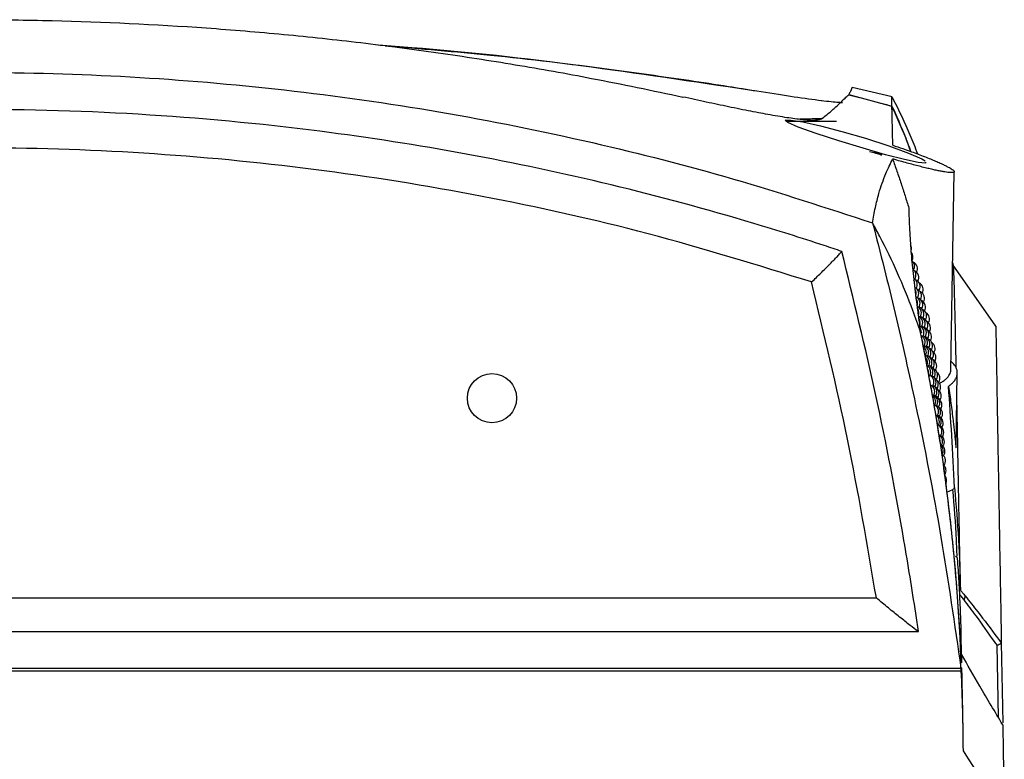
# Model space of a CAD drawing. Header units: millimetres. Extents: x -0.201 to 0.721, y -0.195 to 0.483.
# Tile 6 of 188: x 0.111 to 0.177, y -0.095 to -0.045. Entities that reach past the tile are written whole.
import ezdxf

# ---------------------------------------------------------------- set-up
doc = ezdxf.new("R2010")
doc.units = ezdxf.units.MM

msp = doc.modelspace()

# ---------------------------------------------------------------- linework, layer by layer
at = {"color": 7, "linetype": 'Continuous', "lineweight": 25}
for p, q in [((0.160194, -0.050185), (0.160697, -0.050266)), ((0.166922, -0.050521), (0.167648, -0.050709)), ((0.166926, -0.050518), (0.166925, -0.050522)), ((0.166926, -0.050518), (0.16984, -0.051289)), ((0.169851, -0.050659), (0.167146, -0.050039)), ((0.16488, -0.050884), (0.165087, -0.05091)), ((0.162683, -0.052306), (0.166092, -0.052306)), ((0.168651, -0.054392), (0.168638, -0.054392)), ((0.169761, -0.054655), (0.16977, -0.054636)), ((0.173821, -0.069162), (0.174056, -0.055729)), ((0.174015, -0.062158), (0.173948, -0.061871)), ((0.176864, -0.066183), (0.173972, -0.062054)), ((0.174174, -0.07439), (0.174262, -0.06934)), ((0.173556, -0.077402), (0.173958, -0.077212)), ((0.046783, -0.084562), (0.168784, -0.08456)), ((0.043933, -0.086828), (0.171634, -0.086826)), ((0.174565, -0.088941), (0.174533, -0.0873)), ((0.177038, -0.092638), (0.176955, -0.087753)), ((0.177236, -0.087603), (0.177238, -0.087592)), ((0.177238, -0.087592), (0.177333, -0.093008)), ((0.041037, -0.089489), (0.174533, -0.089486)), ((0.041058, -0.089319), (0.174509, -0.089316)), ((0.175012, -0.095431), (0.17467, -0.094906)), ((0.17744, -0.099156), (0.175012, -0.095431))]:
    msp.add_line(p, q, dxfattribs=at)
at = {"color": 7, "linetype": 'Continuous', "lineweight": 25, "flags": 128}
msp.add_lwpolyline([(0.172109, -0.055092), (0.172119, -0.055154), (0.171608, -0.055109), (0.17068, -0.054911), (0.169408, -0.054582), (0.167884, -0.054148), (0.16625, -0.053652), (0.164715, -0.053154), (0.163505, -0.052723), (0.162788, -0.052412), (0.162625, -0.052248), (0.16299, -0.052236), (0.163811, -0.052366), (0.165, -0.052627), (0.16646, -0.053003), (0.168062, -0.053468), (0.169636, -0.053979), (0.170969, -0.05447), (0.171857, -0.054864), (0.172094, -0.055003), (0.172094, -0.055003)], dxfattribs=at)
at = {"color": 7, "linetype": 'Continuous', "lineweight": 25}
msp.add_circle((0.142785, -0.071048), 0.0016641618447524, dxfattribs=at)
for centre, radius, start, end in [((0.167463, -0.059156), 0.0048407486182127, 69.488483, 79.807158), ((0.168117, -0.056274), 0.0019534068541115, 57.758648, 74.538317), ((0.170656, -0.060893), 0.0005, 341.328107, 26.921436), ((0.17076, -0.061499), 0.0005, 329.937538, 40.401856), ((0.170862, -0.062113), 0.0005, 330.096314, 49.445182), ((0.171067, -0.062294), 0.0005, 331.478923, 64.45111), ((0.170961, -0.062734), 0.0005, 329.25918, 54.784301), ((0.171159, -0.062893), 0.0005, 330.654579, 66.057883), ((0.171057, -0.063362), 0.0005, 328.429629, 59.648605), ((0.170877, -0.063292), 0.0005, 0.001141, 25.806038), ((0.171249, -0.063499), 0.0005, 329.838166, 68.182426), ((0.171453, -0.063703), 0.0005, 331.156197, 61.229619), ((0.171151, -0.063998), 0.0005, 328.589786, 62.380162), ((0.170977, -0.063949), 0.0005, 341.074863, 31.682087), ((0.171337, -0.064113), 0.0005, 329.029215, 70.920853), ((0.171534, -0.064294), 0.0005, 330.361916, 62.795304), ((0.171243, -0.064641), 0.0005, 326.791346, 64.362728), ((0.171074, -0.064614), 0.0005, 337.892866, 35.734769), ((0.171423, -0.064734), 0.0005, 328.227259, 71.925709), ((0.171613, -0.064893), 0.0005, 329.574885, 64.37596), ((0.171332, -0.065292), 0.0005, 325.981645, 65.677812), ((0.171169, -0.065287), 0.0005, 337.006385, 38.187609), ((0.171506, -0.065362), 0.0005, 326.455046, 70.670388), ((0.17169, -0.065499), 0.0005, 328.794652, 66.490171), ((0.17142, -0.065949), 0.0005, 325.177594, 65.470601), ((0.171262, -0.065966), 0.0005, 336.745749, 38.447443), ((0.171588, -0.065998), 0.0005, 327.777466, 68.558957), ((0.171765, -0.066113), 0.0005, 328.020769, 69.2446), ((0.171881, -0.065703), 0.0005, 330.069621, 59.709792), ((0.17195, -0.066294), 0.0005, 329.312341, 60.531119), ((0.171505, -0.066614), 0.0005, 324.093452, 64.246465), ((0.171352, -0.066653), 0.0005, 0.001141, 36.630608), ((0.171667, -0.066641), 0.0005, 325.858698, 66.461135), ((0.171838, -0.066734), 0.0005, 327.252789, 69.81919), ((0.172016, -0.066893), 0.0005, 328.56115, 62.667554), ((0.171587, -0.067287), 0.0005, 323.584507, 59.896663), ((0.17144, -0.067348), 0.0005, 0.001141, 27.955899), ((0.171744, -0.067292), 0.0005, 325.080067, 66.478695), ((0.171909, -0.067362), 0.0005, 325.537771, 68.134834), ((0.172082, -0.067499), 0.0005, 327.81562, 64.163628), ((0.171668, -0.067966), 0.0005, 327.648562, 53.352628), ((0.17182, -0.067949), 0.0005, 325.218988, 63.399303), ((0.171979, -0.067998), 0.0005, 326.811727, 66.506425), ((0.172145, -0.068113), 0.0005, 327.075328, 66.932169), ((0.172258, -0.067703), 0.0005, 329.056675, 56.581155), ((0.172315, -0.068294), 0.0005, 328.334639, 57.584201), ((0.171747, -0.068653), 0.0005, 336.929698, 45.209927), ((0.171893, -0.068614), 0.0005, 323.536363, 62.449068), ((0.172047, -0.068641), 0.0005, 324.979838, 64.928662), ((0.172207, -0.068734), 0.0005, 326.339852, 67.582052), ((0.172371, -0.068893), 0.0005, 327.617544, 59.052786), ((0.171965, -0.069287), 0.0005, 319.690742, 61.027479), ((0.171824, -0.069348), 0.0005, 0.001141, 30.274671), ((0.172113, -0.069292), 0.0005, 324.231051, 63.397066), ((0.172267, -0.069362), 0.0005, 325.608776, 65.925614), ((0.172425, -0.069499), 0.0005, 326.90499, 61.098072), ((0.172178, -0.069949), 0.0005, 323.485967, 62.823301), ((0.172326, -0.069998), 0.0005, 325.674699, 64.320605), ((0.172478, -0.070113), 0.0005, 326.196581, 63.861908), ((0.172584, -0.069703), 0.0005, 328.121305, 52.975531), ((0.172631, -0.070294), 0.0005, 327.432532, 53.84969), ((0.17224, -0.070614), 0.0005, 322.744151, 65.001835), ((0.172383, -0.070641), 0.0005, 324.158162, 62.952884), ((0.172529, -0.070734), 0.0005, 325.491926, 65.220671), ((0.172676, -0.070893), 0.0005, 326.747581, 55.195367), ((0.172302, -0.071287), 0.0005, 325.640334, 54.885496), ((0.172439, -0.071292), 0.0005, 323.437802, 61.711049), ((0.17258, -0.071362), 0.0005, 324.790635, 63.590333), ((0.17272, -0.071499), 0.0005, 326.066084, 57.138732), ((0.172494, -0.071949), 0.0005, 322.720193, 59.769781), ((0.172628, -0.071998), 0.0005, 324.34783, 62.007161), ((0.172764, -0.072113), 0.0005, 325.387676, 59.847922), ((0.172547, -0.072614), 0.0005, 318.372079, 58.231793), ((0.172676, -0.072641), 0.0005, 323.396605, 60.466837), ((0.172806, -0.072734), 0.0005, 324.711993, 62.742537), ((0.172723, -0.073291), 0.0005, 322.703099, 58.965647), ((0.172847, -0.073362), 0.0005, 324.038677, 61.136173), ((0.172768, -0.073949), 0.0005, 322.011425, 60.292929), ((0.172887, -0.073998), 0.0005, 323.367372, 59.572987), ((0.172813, -0.074614), 0.0005, 324.142253, 52.667342), ((0.172926, -0.074641), 0.0005, 322.697722, 58.049052), ((0.172964, -0.075291), 0.0005, 322.029376, 56.560963), ((0.173001, -0.075949), 0.0005, 326.689864, 50.69019), ((0.173038, -0.076614), 0.0005, 336.477502, 37.345549), ((0.174458, -0.084469), 0.0003350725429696, 320.378621, 9.004375)]:
    msp.add_arc(centre, radius, start, end, dxfattribs=at)
for points, knots in [([(0.0598721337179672, -0.0506798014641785), (0.0623947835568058, -0.0501523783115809), (0.0674458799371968, -0.0490963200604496), (0.0751744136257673, -0.0478242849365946), (0.0830114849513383, -0.0467952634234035), (0.0910839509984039, -0.0460317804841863), (0.0993613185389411, -0.0455558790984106), (0.1067341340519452, -0.0454150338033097), (0.1147792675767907, -0.0455114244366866), (0.121753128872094, -0.0458434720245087), (0.1287086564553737, -0.0464221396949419), (0.1339399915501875, -0.0469824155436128), (0.1391608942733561, -0.047665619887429), (0.1443641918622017, -0.0484733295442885), (0.1498901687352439, -0.0494532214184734), (0.1536433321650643, -0.050245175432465), (0.1556940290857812, -0.0506778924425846)], [0, 0, 0, 0, 0.0812306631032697, 0.1626479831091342, 0.2446651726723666, 0.3268981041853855, 0.4134742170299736, 0.5003212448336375, 0.5538800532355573, 0.6612073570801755, 0.715378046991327, 0.7696128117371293, 0.8242335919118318, 0.8790413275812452, 0.9339091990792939, 1, 1, 1, 1]), ([(0.1351164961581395, -0.0471573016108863), (0.1358686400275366, -0.0472098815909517), (0.1404449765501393, -0.0475297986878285), (0.1488192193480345, -0.0484848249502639), (0.1564006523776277, -0.0496179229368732), (0.1601939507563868, -0.050184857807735)], [0, 0, 0, 0, 0.089479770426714, 0.5444298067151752, 1, 1, 1, 1]), ([(0.1355706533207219, -0.0472167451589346), (0.1379425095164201, -0.0474093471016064), (0.1430054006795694, -0.0478204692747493), (0.1498441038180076, -0.048662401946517), (0.1552065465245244, -0.0494084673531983), (0.1585300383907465, -0.049916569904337), (0.1600602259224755, -0.0501630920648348), (0.1606971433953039, -0.0502657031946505)], [0, 0, 0, 0, 0.2818199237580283, 0.6015641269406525, 0.8161826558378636, 0.9234888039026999, 1, 1, 1, 1]), ([(0.1355706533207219, -0.0472167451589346), (0.1379425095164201, -0.0474093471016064), (0.1430054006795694, -0.0478204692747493), (0.1498441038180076, -0.048662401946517), (0.1552065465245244, -0.0494084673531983), (0.1585300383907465, -0.049916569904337), (0.1600602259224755, -0.0501630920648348), (0.1606971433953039, -0.0502657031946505)], [0, 0, 0, 0, 0.2818199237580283, 0.6015641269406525, 0.8161826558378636, 0.9234888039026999, 1, 1, 1, 1]), ([(0.0470350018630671, -0.0592002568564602), (0.0494617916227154, -0.0583943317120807), (0.0543153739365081, -0.0567824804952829), (0.0617277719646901, -0.0547453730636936), (0.0692244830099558, -0.0529924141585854), (0.0768149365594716, -0.0515524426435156), (0.0844713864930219, -0.0504255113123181), (0.092214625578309, -0.0496132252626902), (0.1000234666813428, -0.0491232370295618), (0.108740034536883, -0.0489438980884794), (0.1183289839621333, -0.0492171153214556), (0.128784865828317, -0.0501031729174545), (0.1392306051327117, -0.0515830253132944), (0.1493674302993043, -0.0536231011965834), (0.1591633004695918, -0.0561226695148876), (0.1654058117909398, -0.0581718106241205), (0.1685315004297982, -0.0591978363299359)], [0, 0, 0, 0, 0.0619976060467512, 0.1239952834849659, 0.1863028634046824, 0.2486105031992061, 0.3112314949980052, 0.3738524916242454, 0.4372850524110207, 0.5008311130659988, 0.5851230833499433, 0.6696821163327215, 0.7550618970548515, 0.8407201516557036, 0.9202469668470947, 1, 1, 1, 1]), ([(0.1606971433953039, -0.0502657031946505), (0.1614885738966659, -0.0503902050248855), (0.1630694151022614, -0.0506388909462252), (0.1642771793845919, -0.0508023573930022), (0.164880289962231, -0.0508839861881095)], [0, 0, 0, 0, 0.5006388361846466, 1, 1, 1, 1]), ([(0.1606971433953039, -0.0502657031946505), (0.1614885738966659, -0.0503902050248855), (0.1630694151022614, -0.0506388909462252), (0.1642771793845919, -0.0508023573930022), (0.164880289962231, -0.0508839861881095)], [0, 0, 0, 0, 0.5006388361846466, 1, 1, 1, 1]), ([(0.165071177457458, -0.0521649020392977), (0.1651789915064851, -0.0520807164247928), (0.1655024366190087, -0.0518281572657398), (0.1659489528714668, -0.0514446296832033), (0.1663589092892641, -0.0510612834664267), (0.1666728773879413, -0.0507480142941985), (0.1668391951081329, -0.0505966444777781), (0.1669223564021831, -0.0505209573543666)], [0, 0, 0, 0, 0.1192315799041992, 0.3576980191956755, 0.5961976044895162, 0.7980928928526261, 1, 1, 1, 1]), ([(0.1671421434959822, -0.0500548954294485), (0.167146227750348, -0.050046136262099), (0.1671607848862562, -0.0500149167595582), (0.1670735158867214, -0.0502020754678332), (0.1669624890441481, -0.050440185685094), (0.1669261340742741, -0.0505181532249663)], [0, 0, 0, 0, 0.2077867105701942, 0.7405952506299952, 1, 1, 1, 1]), ([(0.165071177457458, -0.0521649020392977), (0.1649711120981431, -0.052202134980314), (0.1647711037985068, -0.0522765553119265), (0.1639896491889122, -0.0522422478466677), (0.1629274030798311, -0.0521109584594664), (0.1617200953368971, -0.0519139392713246), (0.160321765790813, -0.0516519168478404), (0.1588572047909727, -0.0513565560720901), (0.1573007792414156, -0.0510280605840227), (0.1562296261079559, -0.0507946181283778), (0.1556940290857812, -0.0506778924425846)], [0, 0, 0, 0, 0.1669297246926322, 0.3336552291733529, 0.4618484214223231, 0.5899032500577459, 0.6982943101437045, 0.8066183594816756, 0.9033054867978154, 1, 1, 1, 1]), ([(0.164880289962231, -0.0508839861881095), (0.1651217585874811, -0.0509141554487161), (0.1656030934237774, -0.0509742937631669), (0.1661496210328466, -0.051029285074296), (0.1663736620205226, -0.0510388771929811), (0.1664872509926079, -0.0510437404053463)], [0, 0, 0, 0, 0.3316815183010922, 0.661161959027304, 0.9999999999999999, 0.9999999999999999, 0.9999999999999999, 0.9999999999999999]), ([(0.164880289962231, -0.0508839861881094), (0.1651217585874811, -0.0509141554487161), (0.1656030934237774, -0.0509742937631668), (0.1661496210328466, -0.0510292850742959), (0.1663736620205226, -0.0510388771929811), (0.1664872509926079, -0.0510437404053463)], [0, 0, 0, 0, 0.3316815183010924, 0.661161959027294, 0.9999999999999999, 0.9999999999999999, 0.9999999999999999, 0.9999999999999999]), ([(0.1690626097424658, -0.0510835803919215), (0.1690786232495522, -0.0510878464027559), (0.1693375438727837, -0.0511568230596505), (0.1695960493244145, -0.0512270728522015), (0.1698385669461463, -0.0512929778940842)], [0, 0, 0, 0, 0.0618471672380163, 0.9999999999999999, 0.9999999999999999, 0.9999999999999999, 0.9999999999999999]), ([(0.1698387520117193, -0.0512889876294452), (0.1698364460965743, -0.051155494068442), (0.1698318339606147, -0.0508884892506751), (0.1698285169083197, -0.0506542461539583), (0.1698337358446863, -0.0507015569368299), (0.1698361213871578, -0.0507231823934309)], [0, 0, 0, 0, 0.3518423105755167, 0.7037312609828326, 1, 1, 1, 1]), ([(0.1715971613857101, -0.0545377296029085), (0.1714218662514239, -0.0541077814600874), (0.1709099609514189, -0.0528522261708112), (0.1703319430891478, -0.0515775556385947), (0.169883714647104, -0.0507480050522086), (0.169864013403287, -0.0507115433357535)], [0, 0, 0, 0, 0.3323882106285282, 0.9706560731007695, 0.9999999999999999, 0.9999999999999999, 0.9999999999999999, 0.9999999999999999]), ([(0.1664497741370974, -0.0611198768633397), (0.1660548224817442, -0.0609876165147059), (0.1640799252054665, -0.0603262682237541), (0.1589118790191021, -0.0587032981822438), (0.1508578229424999, -0.0565256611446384), (0.1410584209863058, -0.0544485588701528), (0.1303924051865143, -0.0527848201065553), (0.1188567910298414, -0.0517086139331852), (0.1064840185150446, -0.051391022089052), (0.0941038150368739, -0.051896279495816), (0.0817974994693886, -0.0532166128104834), (0.070183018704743, -0.055274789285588), (0.0592689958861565, -0.0578880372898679), (0.0525008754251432, -0.0600441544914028), (0.0491168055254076, -0.0611222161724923)], [0, 0, 0, 0, 0.0104675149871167, 0.0523412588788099, 0.1361125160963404, 0.2200093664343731, 0.3039064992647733, 0.4071975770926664, 0.5108415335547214, 0.6146051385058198, 0.7182489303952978, 0.8215398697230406, 0.9107696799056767, 1, 1, 1, 1]), ([(0.1698977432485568, -0.0539395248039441), (0.1698869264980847, -0.0534580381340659), (0.1698652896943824, -0.0524949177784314), (0.1698474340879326, -0.0517135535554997), (0.1698404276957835, -0.051381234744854), (0.1698385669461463, -0.0512929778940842)], [0, 0, 0, 0, 0.4233642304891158, 0.8468577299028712, 1, 1, 1, 1]), ([(0.1698385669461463, -0.0512929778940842), (0.1700216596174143, -0.0517052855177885), (0.1703879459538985, -0.0525301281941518), (0.1708038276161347, -0.0535442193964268), (0.171028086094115, -0.0541480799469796), (0.1710958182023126, -0.0543304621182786)], [0, 0, 0, 0, 0.4109290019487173, 0.8220846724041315, 1, 1, 1, 1]), ([(0.1698894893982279, -0.0514091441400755), (0.1702532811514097, -0.0522174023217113), (0.170690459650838, -0.0531887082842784), (0.1710414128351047, -0.054187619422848), (0.1711003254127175, -0.0543553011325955)], [0, 0, 0, 0, 0.8321355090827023, 1, 1, 1, 1]), ([(0.1651039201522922, -0.0521390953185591), (0.1648241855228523, -0.0521496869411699), (0.1643985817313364, -0.0521658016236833), (0.1638070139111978, -0.0521721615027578), (0.1636042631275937, -0.05217434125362)], [0, 0, 0, 0, 0.6572653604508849, 1, 1, 1, 1]), ([(0.1698977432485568, -0.0539395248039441), (0.1701233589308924, -0.0540154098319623), (0.1705181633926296, -0.0541482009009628), (0.1710498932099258, -0.0543360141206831), (0.171510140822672, -0.0545037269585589), (0.1719471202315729, -0.0546690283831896), (0.1723492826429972, -0.0548273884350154), (0.1727123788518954, -0.0549768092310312), (0.1730366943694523, -0.055117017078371), (0.1733246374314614, -0.0552491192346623), (0.1735537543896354, -0.0553624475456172), (0.1737842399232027, -0.0554869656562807), (0.1739392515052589, -0.0555866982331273), (0.1740283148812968, -0.0556671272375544), (0.1740600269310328, -0.0557175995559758), (0.174052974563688, -0.0557565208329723), (0.1740050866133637, -0.0557824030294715), (0.1739162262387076, -0.0557942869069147), (0.1737883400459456, -0.0557923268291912), (0.1736226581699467, -0.0557768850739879), (0.1734171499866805, -0.0557476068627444), (0.1731755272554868, -0.0557049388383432), (0.1729018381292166, -0.0556499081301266), (0.1725978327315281, -0.0555831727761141), (0.1722607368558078, -0.0555041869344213), (0.1718932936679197, -0.0554136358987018), (0.1714995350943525, -0.0553126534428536), (0.1710802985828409, -0.0552016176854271), (0.1706362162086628, -0.05508073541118), (0.1702349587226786, -0.0549690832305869), (0.1699808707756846, -0.0548970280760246), (0.169886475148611, -0.0548702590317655)], [0, 0, 0, 0, 0.0484450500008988, 0.0847739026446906, 0.1213568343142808, 0.1587509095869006, 0.1964302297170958, 0.2323318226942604, 0.268496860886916, 0.3055152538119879, 0.3428386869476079, 0.372326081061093, 0.4317556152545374, 0.4619795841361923, 0.4935743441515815, 0.525384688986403, 0.5578818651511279, 0.5906191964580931, 0.6222149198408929, 0.6540321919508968, 0.6865446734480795, 0.719295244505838, 0.7508723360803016, 0.7826607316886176, 0.8151021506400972, 0.8477633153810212, 0.8803145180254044, 0.9130771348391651, 0.9464899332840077, 0.9801205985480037, 1, 1, 1, 1]), ([(0.164404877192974, -0.0631858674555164), (0.1607361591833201, -0.0620526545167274), (0.1533988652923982, -0.0597862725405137), (0.1421329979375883, -0.0572848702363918), (0.1307371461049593, -0.0554519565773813), (0.1192311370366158, -0.0543591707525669), (0.1077071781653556, -0.0540004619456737), (0.0962120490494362, -0.0543692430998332), (0.0847771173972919, -0.055460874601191), (0.0734226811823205, -0.0572887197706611), (0.0621693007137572, -0.0597876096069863), (0.0548309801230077, -0.0620546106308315), (0.051161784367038, -0.0631881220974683)], [0, 0, 0, 0, 0.1000228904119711, 0.2000419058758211, 0.3003608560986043, 0.4005677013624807, 0.5009056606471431, 0.6005023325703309, 0.6999708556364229, 0.7999277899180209, 0.899962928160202, 0.9999999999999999, 0.9999999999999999, 0.9999999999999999, 0.9999999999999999]), ([(0.1685315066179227, -0.0591978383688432), (0.1685903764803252, -0.0588461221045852), (0.1687081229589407, -0.0581426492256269), (0.1689970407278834, -0.0570085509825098), (0.1693907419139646, -0.0558870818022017), (0.1697302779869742, -0.0551906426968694), (0.169886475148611, -0.0548702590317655)], [0, 0, 0, 0, 0.2011493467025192, 0.4023217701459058, 0.7250494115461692, 1, 1, 1, 1]), ([(0.169886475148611, -0.0548702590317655), (0.169983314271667, -0.0551459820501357), (0.1701770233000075, -0.0556975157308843), (0.1704585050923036, -0.0565254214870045), (0.1707257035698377, -0.0573571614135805), (0.1708981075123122, -0.0579114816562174), (0.1709843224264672, -0.058188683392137)], [0, 0, 0, 0, 0.2498011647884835, 0.4996817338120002, 0.7498033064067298, 1, 1, 1, 1]), ([(0.170984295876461, -0.0581886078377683), (0.1709855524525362, -0.058302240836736), (0.1709893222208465, -0.0586431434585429), (0.1710081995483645, -0.059257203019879), (0.1710560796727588, -0.0602122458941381), (0.1711475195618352, -0.0614391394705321), (0.1713044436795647, -0.0629973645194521), (0.1714794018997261, -0.0644281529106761), (0.17164320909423, -0.0656473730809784), (0.1717350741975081, -0.0662896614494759), (0.1717810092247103, -0.0666108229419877)], [0, 0, 0, 0, 0.0561072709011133, 0.168323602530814, 0.2805589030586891, 0.4602228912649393, 0.6399649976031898, 0.8199421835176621, 0.9099662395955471, 1, 1, 1, 1]), ([(0.171781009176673, -0.0666108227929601), (0.1716100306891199, -0.0661118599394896), (0.1711448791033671, -0.0647544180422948), (0.1702466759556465, -0.0625770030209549), (0.1693031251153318, -0.0606139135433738), (0.1686970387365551, -0.0595016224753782), (0.1685314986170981, -0.0591978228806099)], [0, 0, 0, 0, 0.1962367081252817, 0.533867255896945, 0.8726853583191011, 0.9999999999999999, 0.9999999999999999, 0.9999999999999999, 0.9999999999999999]), ([(0.1685315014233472, -0.0591978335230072), (0.1690532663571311, -0.061236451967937), (0.1700971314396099, -0.0653149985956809), (0.1716649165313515, -0.0723964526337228), (0.173211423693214, -0.0803880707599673), (0.1740791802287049, -0.0863575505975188), (0.17450924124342, -0.0893160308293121)], [0, 0, 0, 0, 0.205443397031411, 0.4110187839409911, 0.7081003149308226, 1, 1, 1, 1]), ([(0.1644048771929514, -0.063185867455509), (0.1645137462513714, -0.0630833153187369), (0.1647312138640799, -0.0628784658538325), (0.1650327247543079, -0.0625836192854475), (0.1652919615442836, -0.0623279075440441), (0.1654654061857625, -0.0621534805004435), (0.1655517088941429, -0.0620669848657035), (0.1655778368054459, -0.0620408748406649), (0.1657645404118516, -0.0618535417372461), (0.1660164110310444, -0.0615943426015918), (0.1663165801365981, -0.0612788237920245), (0.1664053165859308, -0.0611729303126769), (0.1664497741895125, -0.061119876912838)], [0, 0, 0, 0, 0.1258373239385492, 0.2513619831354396, 0.3754682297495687, 0.4630579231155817, 0.487857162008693, 0.4953321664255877, 0.499508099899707, 0.7494756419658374, 0.8744854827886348, 0.9999999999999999, 0.9999999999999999, 0.9999999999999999, 0.9999999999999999]), ([(0.1716337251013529, -0.0868256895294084), (0.1715727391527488, -0.0864150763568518), (0.1712677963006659, -0.0843619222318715), (0.1703993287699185, -0.0790247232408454), (0.1688353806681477, -0.070839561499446), (0.1672454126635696, -0.064361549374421), (0.16644977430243, -0.0611198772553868)], [0, 0, 0, 0, 0.0474734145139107, 0.2373772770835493, 0.6183747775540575, 0.9999999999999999, 0.9999999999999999, 0.9999999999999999, 0.9999999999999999]), ([(0.1741905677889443, -0.0690050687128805), (0.1741850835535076, -0.0687411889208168), (0.1741678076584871, -0.0679099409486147), (0.1741420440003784, -0.0667256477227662), (0.1741077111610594, -0.0651594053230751), (0.1740690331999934, -0.0636979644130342), (0.1740335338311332, -0.0626149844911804), (0.1740116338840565, -0.0621048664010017), (0.1740045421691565, -0.0621495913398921), (0.1740028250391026, -0.0621604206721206)], [0, 0, 0, 0, 0.0578010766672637, 0.1820792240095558, 0.3064081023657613, 0.5149016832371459, 0.7236318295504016, 0.9330824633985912, 1, 1, 1, 1]), ([(0.1687843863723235, -0.0845598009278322), (0.1681744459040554, -0.0809731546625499), (0.1669545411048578, -0.0737997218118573), (0.165254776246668, -0.0667238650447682), (0.1644048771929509, -0.0631858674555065)], [0, 0, 0, 0, 0.4999902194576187, 1, 1, 1, 1]), ([(0.1768643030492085, -0.0661943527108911), (0.1768642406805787, -0.0661907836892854), (0.1768636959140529, -0.0661596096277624), (0.176866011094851, -0.0662920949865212), (0.1768715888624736, -0.0666112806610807), (0.1768811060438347, -0.0671558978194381), (0.1768941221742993, -0.0679007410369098), (0.1769107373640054, -0.0688515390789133), (0.1769309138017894, -0.0700061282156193), (0.1769546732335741, -0.0713657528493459), (0.1769873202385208, -0.0732339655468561), (0.1770316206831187, -0.0757690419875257), (0.177091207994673, -0.0791789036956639), (0.1771591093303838, -0.0830645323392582), (0.177211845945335, -0.0860823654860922), (0.1772382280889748, -0.0875920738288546)], [0, 0, 0, 0, 0.0089194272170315, 0.0779078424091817, 0.1469248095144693, 0.2160277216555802, 0.2851593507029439, 0.354147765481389, 0.423164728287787, 0.4922676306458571, 0.5613992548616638, 0.6707630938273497, 0.780240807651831, 0.8900627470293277, 1, 1, 1, 1]), ([(0.1744734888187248, -0.0876063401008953), (0.1744721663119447, -0.0875804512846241), (0.1743787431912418, -0.085751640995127), (0.1741200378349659, -0.082137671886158), (0.173530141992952, -0.0768472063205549), (0.17276784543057, -0.071663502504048), (0.1721099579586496, -0.0682950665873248), (0.171781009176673, -0.0666108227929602)], [0, 0, 0, 0, 0.003650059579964, 0.2578436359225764, 0.509975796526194, 0.7549841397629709, 0.9999999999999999, 0.9999999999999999, 0.9999999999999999, 0.9999999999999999]), ([(0.1744734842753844, -0.087606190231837), (0.1744510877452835, -0.0871900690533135), (0.1743390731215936, -0.0851088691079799), (0.17404190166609, -0.0813690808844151), (0.1734695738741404, -0.0764083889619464), (0.1727332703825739, -0.0714764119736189), (0.1720987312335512, -0.0682342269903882), (0.1717810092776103, -0.0666108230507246)], [0, 0, 0, 0, 0.0586804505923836, 0.2934860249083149, 0.5282887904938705, 0.7638080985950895, 0.9999999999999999, 0.9999999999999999, 0.9999999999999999, 0.9999999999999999]), ([(0.1736684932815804, -0.0702525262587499), (0.1737322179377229, -0.0702014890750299), (0.1738599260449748, -0.070099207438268), (0.173991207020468, -0.0699608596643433), (0.1740853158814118, -0.0698399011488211), (0.1741502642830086, -0.0697368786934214), (0.174200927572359, -0.0696331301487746), (0.1742372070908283, -0.0695282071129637), (0.1742586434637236, -0.0694224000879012), (0.1742648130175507, -0.0693157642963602), (0.1742554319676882, -0.0692090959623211), (0.1742308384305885, -0.0691046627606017), (0.1741920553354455, -0.0690027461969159), (0.1741399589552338, -0.0689033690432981), (0.1740739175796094, -0.0688046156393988), (0.1739926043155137, -0.0687061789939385), (0.173912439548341, -0.0686221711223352), (0.1738534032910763, -0.0685714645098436), (0.1738319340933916, -0.0685530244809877)], [0, 0, 0, 0, 0.0923319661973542, 0.1850389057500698, 0.244727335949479, 0.3045154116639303, 0.3646052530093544, 0.4247962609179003, 0.4861468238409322, 0.5476049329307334, 0.6093899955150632, 0.6712851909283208, 0.7296694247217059, 0.7881471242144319, 0.846909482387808, 0.9057680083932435, 0.9657314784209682, 1, 1, 1, 1]), ([(0.1730549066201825, -0.0700465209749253), (0.1730682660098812, -0.0700396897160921), (0.173168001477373, -0.0699886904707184), (0.1733200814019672, -0.069887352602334), (0.1735067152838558, -0.0697429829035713), (0.1736476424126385, -0.0695962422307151), (0.1737489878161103, -0.0694461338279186), (0.1738101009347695, -0.0693020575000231), (0.1738156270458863, -0.0692060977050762), (0.1738181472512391, -0.0691623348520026)], [0, 0, 0, 0, 0.0253915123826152, 0.1895621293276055, 0.3570448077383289, 0.5256499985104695, 0.684474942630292, 0.8561035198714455, 1, 1, 1, 1]), ([(0.1740746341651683, -0.0770985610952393), (0.1740141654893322, -0.075901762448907), (0.1738931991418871, -0.0735075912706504), (0.1737434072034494, -0.0713377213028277), (0.1736684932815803, -0.0702525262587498)], [0, 0, 0, 0, 0.4998801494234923, 1, 1, 1, 1]), ([(0.1736684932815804, -0.0702525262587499), (0.173696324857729, -0.0704403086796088), (0.1737519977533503, -0.0708159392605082), (0.1738308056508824, -0.0713892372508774), (0.1739062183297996, -0.0719716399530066), (0.173969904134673, -0.0724996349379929), (0.1740220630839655, -0.0729585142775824), (0.1740572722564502, -0.0732839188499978), (0.174083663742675, -0.0735362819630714), (0.1741025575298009, -0.0737208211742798), (0.1741203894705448, -0.0738981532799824), (0.1741355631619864, -0.0740508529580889), (0.1741481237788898, -0.0741771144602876), (0.1741581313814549, -0.074276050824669), (0.1741649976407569, -0.0743404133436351), (0.1741692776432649, -0.0743764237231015), (0.174172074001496, -0.0743959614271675), (0.1741738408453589, -0.0744035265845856), (0.1741738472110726, -0.0743936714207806), (0.1741738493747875, -0.0743903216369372)], [0, 0, 0, 0, 0.1154309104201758, 0.2309022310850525, 0.3551307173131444, 0.4794903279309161, 0.5658657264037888, 0.6524138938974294, 0.6958897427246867, 0.7394424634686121, 0.7833726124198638, 0.8275410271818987, 0.8609294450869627, 0.8946772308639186, 0.9281359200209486, 0.9453604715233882, 0.9627786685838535, 0.9873484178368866, 1, 1, 1, 1]), ([(0.1744745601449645, -0.0840353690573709), (0.1744574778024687, -0.0830912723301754), (0.1744229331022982, -0.0811820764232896), (0.1743744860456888, -0.0785503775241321), (0.1743285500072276, -0.0760774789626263), (0.1742860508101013, -0.0738175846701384), (0.1742541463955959, -0.0721418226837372), (0.1742370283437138, -0.0712895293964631), (0.1742322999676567, -0.0710541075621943)], [0, 0, 0, 0, 0.1823466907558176, 0.368749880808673, 0.5552286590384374, 0.7419348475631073, 0.9287168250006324, 0.9999999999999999, 0.9999999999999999, 0.9999999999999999, 0.9999999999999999]), ([(0.1739575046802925, -0.0772119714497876), (0.1739896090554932, -0.077195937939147), (0.1740537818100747, -0.0771638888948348), (0.1740747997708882, -0.0771224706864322), (0.1740746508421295, -0.0771009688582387), (0.1740746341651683, -0.0770985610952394)], [0, 0, 0, 0, 0.47062422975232, 0.9407207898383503, 1, 1, 1, 1]), ([(0.1742450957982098, -0.0817399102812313), (0.1742331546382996, -0.0813727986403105), (0.1741839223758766, -0.0798592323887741), (0.1740550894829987, -0.0783529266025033), (0.1739575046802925, -0.0772119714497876)], [0, 0, 0, 0, 0.2425474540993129, 1, 1, 1, 1]), ([(0.1740746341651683, -0.0770985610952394), (0.1741730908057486, -0.078271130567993), (0.1743667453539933, -0.0805774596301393), (0.1744500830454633, -0.0828967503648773), (0.1744745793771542, -0.0840364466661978), (0.174474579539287, -0.0840364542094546)], [0, 0, 0, 0, 0.5084121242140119, 0.9999967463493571, 1, 1, 1, 1]), ([(0.174282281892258, -0.0818977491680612), (0.1742754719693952, -0.0818732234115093), (0.1742615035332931, -0.0818229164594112), (0.1741803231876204, -0.0817817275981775), (0.1741387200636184, -0.0817606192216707)], [0, 0, 0, 0, 0.4875222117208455, 1, 1, 1, 1]), ([(0.1745305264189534, -0.0873003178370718), (0.1745263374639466, -0.0870846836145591), (0.1745115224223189, -0.0863220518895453), (0.1744618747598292, -0.0850398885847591), (0.1743852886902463, -0.0834541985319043), (0.1743166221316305, -0.0824166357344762), (0.174282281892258, -0.0818977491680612)], [0, 0, 0, 0, 0.1195829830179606, 0.422928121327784, 0.7114055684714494, 1, 1, 1, 1]), ([(0.1716337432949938, -0.0868256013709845), (0.171608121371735, -0.0868097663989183), (0.1714853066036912, -0.0867338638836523), (0.1710267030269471, -0.0863777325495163), (0.1703733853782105, -0.0858629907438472), (0.1696083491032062, -0.0852471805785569), (0.1690593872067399, -0.0847892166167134), (0.1687843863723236, -0.0845598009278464)], [0, 0, 0, 0, 0.0522506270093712, 0.2504553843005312, 0.500473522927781, 0.7497636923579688, 0.9999999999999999, 0.9999999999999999, 0.9999999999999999, 0.9999999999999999]), ([(0.1747156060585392, -0.084683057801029), (0.174660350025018, -0.0846116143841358), (0.1745622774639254, -0.0844848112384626), (0.1744654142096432, -0.0843621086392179), (0.1744231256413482, -0.0843085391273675)], [0, 0, 0, 0, 0.5634199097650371, 1, 1, 1, 1]), ([(0.1744745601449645, -0.0840353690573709), (0.1745209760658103, -0.0840913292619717), (0.1746250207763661, -0.0842167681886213), (0.1747301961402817, -0.0843455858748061), (0.1747884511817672, -0.0844169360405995)], [0, 0, 0, 0, 0.446115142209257, 1, 1, 1, 1]), ([(0.1747884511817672, -0.0844169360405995), (0.1750730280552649, -0.0847718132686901), (0.175790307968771, -0.0856662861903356), (0.1766168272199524, -0.0867617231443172), (0.1771491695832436, -0.0874843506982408), (0.1772363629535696, -0.0876027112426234)], [0, 0, 0, 0, 0.3548183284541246, 0.8943244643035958, 1, 1, 1, 1]), ([(0.176954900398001, -0.0877525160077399), (0.1768993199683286, -0.0876730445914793), (0.1764227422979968, -0.0869916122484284), (0.1756677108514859, -0.0859353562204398), (0.1749856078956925, -0.0850381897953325), (0.1747156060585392, -0.084683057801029)], [0, 0, 0, 0, 0.0738700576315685, 0.6334031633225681, 1, 1, 1, 1]), ([(0.1745092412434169, -0.0893160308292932), (0.1745051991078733, -0.0890665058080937), (0.1744960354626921, -0.0885008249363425), (0.1744807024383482, -0.0879336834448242), (0.174473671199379, -0.0876146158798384), (0.1744734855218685, -0.087606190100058)], [0, 0, 0, 0, 0.4345186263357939, 0.9850670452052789, 0.9999999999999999, 0.9999999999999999, 0.9999999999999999, 0.9999999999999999]), ([(0.176954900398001, -0.0877525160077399), (0.1769565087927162, -0.0877518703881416), (0.177010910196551, -0.087730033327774), (0.1771046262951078, -0.0876890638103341), (0.1772045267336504, -0.0876361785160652), (0.1772257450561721, -0.0876138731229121), (0.1772363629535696, -0.0876027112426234)], [0, 0, 0, 0, 0.0105934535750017, 0.3583067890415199, 0.6788891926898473, 1, 1, 1, 1]), ([(0.1773351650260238, -0.0931392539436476), (0.1768075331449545, -0.092261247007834), (0.1758322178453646, -0.0906382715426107), (0.1749552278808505, -0.0890713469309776), (0.1745526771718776, -0.0883521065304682)], [0, 0, 0, 0, 0.5409859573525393, 1, 1, 1, 1]), ([(0.1745331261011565, -0.0894859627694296), (0.1745329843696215, -0.0894793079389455), (0.1745322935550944, -0.0894468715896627), (0.174530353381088, -0.0893821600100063), (0.1745286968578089, -0.0893242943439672), (0.1745277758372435, -0.089292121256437)], [0, 0, 0, 0, 0.1028236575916, 0.5011734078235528, 1, 1, 1, 1]), ([(0.1746696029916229, -0.0949063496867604), (0.1746599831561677, -0.0940027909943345), (0.1746407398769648, -0.0921953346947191), (0.1745690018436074, -0.0903891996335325), (0.1745331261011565, -0.0894859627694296)], [0, 0, 0, 0, 0.4999062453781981, 1, 1, 1, 1]), ([(0.1746531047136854, -0.0934216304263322), (0.1746531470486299, -0.0934235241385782), (0.1746532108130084, -0.0934263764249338), (0.1746532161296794, -0.0934290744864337), (0.1746532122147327, -0.0934300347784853), (0.1746532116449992, -0.0934302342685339), (0.174653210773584, -0.0934303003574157), (0.1746532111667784, -0.0934304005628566), (0.1746532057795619, -0.0934301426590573), (0.174653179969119, -0.0934289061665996), (0.1746377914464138, -0.0926528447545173), (0.174609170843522, -0.0911894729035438), (0.1745834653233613, -0.0898699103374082), (0.1745720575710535, -0.0892843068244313)], [0, 0, 0, 0, 0.006142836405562, 0.0092522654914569, 0.009642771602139, 0.0098381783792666, 0.0099359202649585, 0.0099865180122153, 0.0100492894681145, 0.0101621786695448, 0.0110870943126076, 0.5611342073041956, 1, 1, 1, 1]), ([(0.1773351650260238, -0.0931392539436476), (0.1773520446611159, -0.0941051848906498), (0.177385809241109, -0.096037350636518), (0.1774221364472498, -0.0981161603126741), (0.1774403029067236, -0.0991557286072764)], [0, 0, 0, 0, 0.4999213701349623, 1, 1, 1, 1])]:
    msp.add_open_spline(points, degree=3, knots=knots, dxfattribs=at)

doc.saveas('drawing.dxf')
